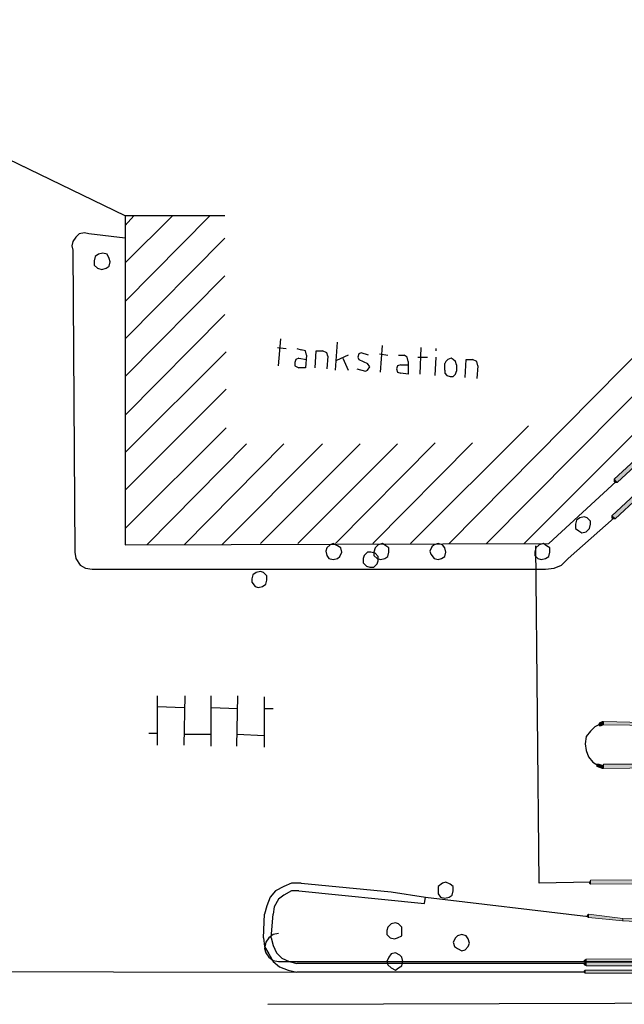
# Model space of a CAD drawing. Header units: millimetres. Extents: x -27 to 2301, y -256 to 766.
# Tile 22 of 97: x 126 to 145, y 84 to 114. Entities that reach past the tile are written whole.
import ezdxf

# ---------------------------------------------------------------- set-up
doc = ezdxf.new("R2010")
doc.units = ezdxf.units.MM
doc.layers.add('SIV-ONDERGROND-ALG', color=251, linetype='Continuous')

msp = doc.modelspace()

# ---------------------------------------------------------------- hatches: boundary and pattern name
h = msp.add_hatch(color=9)
h.dxf.hatch_style = 2
h.paths.add_polyline_path([(129.382, 107.062), (129.382, 106.882)])
at = {"layer": 'SIV-ONDERGROND-ALG'}
h = msp.add_hatch(color=256, dxfattribs=at)
h.dxf.hatch_style = 2
h.paths.add_polyline_path([(144.376, 99.828), (144.408, 99.795), (150.552, 105.489), (150.52, 105.553), (150.488, 105.585), (144.312, 99.892)])
h = msp.add_hatch(color=256, dxfattribs=at)
h.dxf.hatch_style = 2
h.paths.add_polyline_path([(144.312, 98.734), (144.344, 98.702), (145.727, 99.988), (145.695, 100.021), (145.631, 100.085), (144.248, 98.798)])
h = msp.add_hatch(color=256, dxfattribs=at)
h.dxf.hatch_style = 2
h.paths.add_polyline_path([(144.408, 99.795), (144.344, 99.795), (144.312, 99.828), (144.312, 99.892), (144.376, 99.828)])
h = msp.add_hatch(color=256, dxfattribs=at)
h.dxf.hatch_style = 2
h.paths.add_polyline_path([(144.344, 98.702), (144.28, 98.702), (144.248, 98.734), (144.248, 98.798), (144.312, 98.734)])
h = msp.add_hatch(color=256, dxfattribs=at)
h.dxf.hatch_style = 2
h.paths.add_polyline_path([(143.926, 92.494), (143.862, 92.494), (143.862, 92.558), (143.894, 92.59), (143.926, 92.558)])
h = msp.add_hatch(color=256, dxfattribs=at)
h.dxf.hatch_style = 2
h.paths.add_polyline_path([(143.99, 92.558), (143.958, 92.623), (143.894, 92.59), (143.926, 92.558), (143.926, 92.494), (143.99, 92.526)])
h = msp.add_hatch(color=256, dxfattribs=at)
h.dxf.hatch_style = 2
h.paths.add_polyline_path([(143.99, 92.623), (143.958, 92.623), (143.99, 92.558)])
h = msp.add_hatch(color=256, dxfattribs=at)
h.dxf.hatch_style = 2
h.paths.add_polyline_path([(146.37, 92.526), (146.37, 92.558), (143.99, 92.623), (143.99, 92.526), (146.37, 92.494)])
h = msp.add_hatch(color=256, dxfattribs=at)
h.dxf.hatch_style = 2
h.paths.add_polyline_path([(143.797, 91.272), (143.797, 91.336), (143.862, 91.336), (143.829, 91.304)])
h = msp.add_hatch(color=256, dxfattribs=at)
h.dxf.hatch_style = 2
h.paths.add_polyline_path([(143.829, 91.304), (143.797, 91.272), (143.958, 91.207), (143.99, 91.272), (143.99, 91.304), (143.862, 91.336)])
h = msp.add_hatch(color=256, dxfattribs=at)
h.dxf.hatch_style = 2
h.paths.add_polyline_path([(143.958, 91.207), (143.99, 91.207), (143.99, 91.272)])
h = msp.add_hatch(color=256, dxfattribs=at)
h.dxf.hatch_style = 2
h.paths.add_polyline_path([(143.99, 91.272), (143.99, 91.207), (146.37, 91.239), (146.37, 91.336), (143.99, 91.336)])
h = msp.add_hatch(color=256, dxfattribs=at)
h.dxf.hatch_style = 2
h.paths.add_polyline_path([(143.604, 87.733), (143.572, 87.766), (143.572, 87.798), (143.604, 87.862), (143.604, 87.798)])
h = msp.add_hatch(color=256, dxfattribs=at)
h.dxf.hatch_style = 2
h.paths.add_polyline_path([(162.389, 87.894), (162.389, 87.959), (143.604, 87.862), (143.604, 87.733), (162.389, 87.862)])
h = msp.add_hatch(color=256, dxfattribs=at)
h.dxf.hatch_style = 2
h.paths.add_polyline_path([(143.54, 86.736), (143.508, 86.769), (143.508, 86.801), (143.54, 86.833), (143.54, 86.769)])
h = msp.add_hatch(color=256, dxfattribs=at)
h.dxf.hatch_style = 2
h.paths.add_polyline_path([(143.54, 86.769), (143.54, 86.736), (144.569, 86.64), (144.569, 86.704), (143.54, 86.833)])
h = msp.add_hatch(color=256, dxfattribs=at)
h.dxf.hatch_style = 2
h.paths.add_polyline_path([(144.569, 86.672), (144.569, 86.64), (145.727, 86.576), (145.727, 86.672), (144.569, 86.704)])
h = msp.add_hatch(color=256, dxfattribs=at)
h.dxf.hatch_style = 2
h.paths.add_polyline_path([(144.569, 86.64), (144.601, 86.64), (144.569, 86.608)])
h = msp.add_hatch(color=256, dxfattribs=at)
h.dxf.hatch_style = 2
h.paths.add_polyline_path([(143.476, 85.385), (143.411, 85.418), (143.411, 85.45), (143.476, 85.482), (143.476, 85.418)])
h = msp.add_hatch(color=256, dxfattribs=at)
h.dxf.hatch_style = 2
h.paths.add_polyline_path([(143.476, 85.418), (143.476, 85.385), (159.494, 85.418), (159.494, 85.546), (143.476, 85.482)])
h = msp.add_hatch(color=256, dxfattribs=at)
h.dxf.hatch_style = 2
h.paths.add_polyline_path([(143.476, 85.289), (143.411, 85.321), (143.411, 85.353), (143.476, 85.418), (143.476, 85.353)])
h = msp.add_hatch(color=256, dxfattribs=at)
h.dxf.hatch_style = 2
h.paths.add_polyline_path([(143.443, 85.064), (143.411, 85.096), (143.411, 85.128), (143.443, 85.16), (143.443, 85.096)])
h = msp.add_hatch(color=256, dxfattribs=at)
h.dxf.hatch_style = 2
h.paths.add_polyline_path([(143.443, 85.096), (143.443, 85.064), (146.403, 85.064), (146.403, 85.16), (143.443, 85.16)])
h = msp.add_hatch(color=256, dxfattribs=at)
h.dxf.hatch_style = 2
h.paths.add_polyline_path([(143.476, 85.353), (143.476, 85.289), (146.403, 85.289), (146.403, 85.418), (143.476, 85.418)])

# ---------------------------------------------------------------- linework, layer by layer
at = {"layer": 'SIV-ONDERGROND-ALG', "lineweight": 25}
for points in [[(132.636, 107.805), (129.645, 107.805), (117.486, 113.691)], [(144.441, 100.793), (152.128, 108.544)], [(144.505, 102.015), (151.002, 108.544)], [(144.569, 103.237), (149.844, 108.544)], [(129.645, 107.805), (129.645, 97.93), (142.35, 97.962), (144.376, 99.828)], [(129.645, 107.515), (129.902, 107.805)], [(129.645, 106.389), (131.06, 107.805)], [(129.645, 105.231), (132.186, 107.805)], [(129.645, 107.129), (128.551, 107.258), (128.422, 107.29), (128.262, 107.258), (128.165, 107.161), (128.069, 107.033), (128.036, 106.904), (128.069, 106.775), (128.133, 97.705), (128.165, 97.512), (128.294, 97.319), (128.454, 97.222), (128.647, 97.19), (142.253, 97.19), (142.511, 97.222), (142.736, 97.319), (142.929, 97.512), (144.312, 98.734)], [(129.645, 104.106), (132.636, 107.129)], [(129.194, 106.421), (129.162, 106.518), (129.098, 106.647), (128.969, 106.679), (128.84, 106.647), (128.744, 106.582), (128.712, 106.454), (128.712, 106.325), (128.808, 106.228), (128.937, 106.196), (129.066, 106.228), (129.162, 106.293), (129.194, 106.421)], [(129.645, 102.98), (132.636, 106.003)], [(129.645, 101.822), (132.636, 104.845)], [(134.244, 103.301), (134.309, 104.106)], [(134.212, 103.848), (134.469, 103.816)], [(134.791, 103.816), (134.92, 103.784)], [(135.081, 103.623), (135.048, 103.752), (134.92, 103.784)], [(135.949, 103.173), (136.013, 104.009)], [(137.3, 103.108), (137.364, 103.913)], [(138.49, 103.044), (138.522, 103.848)], [(138.972, 103.752), (138.972, 103.816)], [(129.645, 100.696), (132.668, 103.72)], [(134.855, 103.527), (134.759, 103.494), (134.727, 103.398), (134.727, 103.301), (134.855, 103.237)], [(135.081, 103.623), (135.048, 103.237), (134.855, 103.237)], [(134.855, 103.527), (135.081, 103.494)], [(135.338, 103.237), (135.37, 103.752), (135.563, 103.752)], [(135.724, 103.591), (135.692, 103.687), (135.563, 103.752)], [(135.724, 103.591), (135.692, 103.205)], [(136.335, 103.623), (135.981, 103.462)], [(136.174, 103.527), (136.335, 103.173)], [(136.946, 103.623), (136.721, 103.687), (136.657, 103.655), (136.624, 103.559), (136.657, 103.494), (136.914, 103.366)], [(137.268, 103.655), (137.525, 103.623)], [(137.847, 103.623), (138.008, 103.623)], [(138.136, 103.43), (138.104, 103.559), (138.008, 103.623)], [(138.426, 103.559), (138.715, 103.559)], [(138.94, 103.012), (138.972, 103.559)], [(139.584, 103.334), (139.551, 103.43), (139.487, 103.494), (139.423, 103.527), (139.326, 103.494), (139.262, 103.43), (139.23, 103.366)], [(139.841, 102.948), (139.873, 103.494), (140.066, 103.494)], [(140.227, 103.301), (140.195, 103.43), (140.066, 103.494)], [(136.592, 103.205), (136.85, 103.141)], [(136.85, 103.141), (136.914, 103.173), (136.978, 103.269), (136.914, 103.366)], [(137.911, 103.334), (137.815, 103.301), (137.782, 103.205), (137.815, 103.108), (137.911, 103.076)], [(138.136, 103.43), (138.136, 103.044), (137.911, 103.076)], [(137.911, 103.334), (138.136, 103.334)], [(139.23, 103.173), (139.23, 103.366)], [(139.23, 103.173), (139.23, 103.076), (139.294, 103.012), (139.391, 102.98), (139.487, 102.98), (139.551, 103.044), (139.584, 103.141)], [(139.358, 97.962), (144.569, 103.237)], [(139.584, 103.334), (139.584, 103.141)], [(140.227, 103.301), (140.195, 102.915)], [(129.645, 99.57), (132.668, 102.594)], [(140.484, 97.962), (144.505, 102.015)], [(129.645, 98.412), (132.668, 101.436)], [(138.201, 97.962), (141.739, 101.5)], [(130.288, 97.93), (133.279, 100.953)], [(131.414, 97.93), (134.405, 100.953)], [(132.539, 97.93), (135.563, 100.953)], [(133.697, 97.962), (136.689, 100.953)], [(134.823, 97.962), (137.815, 100.953)], [(135.949, 97.962), (138.94, 100.986)], [(137.075, 97.962), (140.066, 100.986)], [(141.61, 97.962), (144.441, 100.793)], [(143.604, 98.541), (143.604, 98.637), (143.508, 98.734), (143.411, 98.766), (143.283, 98.734), (143.186, 98.67), (143.154, 98.541), (143.154, 98.412), (143.25, 98.348), (143.347, 98.284), (143.476, 98.316), (143.572, 98.412), (143.604, 98.541)], [(136.142, 97.705), (136.11, 97.833), (136.013, 97.898), (135.885, 97.962), (135.788, 97.93), (135.692, 97.833), (135.659, 97.737), (135.692, 97.608), (135.756, 97.512), (135.885, 97.48), (136.013, 97.512), (136.078, 97.576), (136.142, 97.705)], [(137.557, 97.705), (137.557, 97.833), (137.461, 97.898), (137.364, 97.962), (137.236, 97.93), (137.139, 97.833), (137.107, 97.705), (137.107, 97.608), (137.203, 97.512), (137.3, 97.48), (137.429, 97.512), (137.525, 97.576), (137.557, 97.705)], [(139.262, 97.705), (139.23, 97.833), (139.165, 97.93), (139.037, 97.962), (138.908, 97.93), (138.844, 97.865), (138.779, 97.737), (138.812, 97.64), (138.908, 97.512), (139.037, 97.48), (139.133, 97.512), (139.23, 97.576), (139.262, 97.705)], [(142.382, 97.705), (142.382, 97.833), (142.285, 97.898), (142.189, 97.962), (142.06, 97.93), (141.964, 97.833), (141.932, 97.705), (141.932, 97.608), (142.028, 97.512), (142.125, 97.48), (142.253, 97.512), (142.35, 97.576), (142.382, 97.705)], [(143.604, 87.798), (142.06, 87.766), (141.964, 97.898)], [(137.236, 97.447), (137.236, 97.576), (137.139, 97.672), (137.01, 97.705), (136.914, 97.705), (136.817, 97.608), (136.785, 97.512), (136.785, 97.383), (136.882, 97.287), (136.978, 97.254), (137.107, 97.254), (137.203, 97.351), (137.236, 97.447)], [(133.89, 96.868), (133.89, 96.997), (133.794, 97.094), (133.697, 97.126), (133.569, 97.094), (133.472, 97.029), (133.44, 96.901), (133.44, 96.804), (133.537, 96.675), (133.633, 96.643), (133.762, 96.675), (133.858, 96.74), (133.89, 96.868)], [(130.61, 91.915), (130.61, 93.395)], [(131.414, 91.915), (131.446, 93.395)], [(132.218, 91.883), (132.218, 93.395)], [(132.99, 91.883), (133.022, 93.395)], [(133.826, 91.851), (133.826, 93.362)], [(130.61, 93.073), (131.414, 93.041)], [(132.218, 93.041), (133.022, 93.009)], [(133.826, 93.009), (134.083, 93.009)], [(143.926, 92.558), (143.733, 92.462), (143.604, 92.333), (143.476, 92.172), (143.443, 91.947), (143.476, 91.754), (143.54, 91.561), (143.669, 91.4), (143.829, 91.304)], [(130.352, 92.269), (130.61, 92.269)], [(131.414, 92.237), (132.218, 92.237)], [(132.99, 92.237), (133.826, 92.204)], [(139.487, 87.54), (139.487, 87.669), (139.391, 87.733), (139.262, 87.798), (139.165, 87.766), (139.037, 87.669), (139.037, 87.54), (139.037, 87.444), (139.101, 87.348), (139.23, 87.315), (139.358, 87.348), (139.455, 87.412), (139.487, 87.54)], [(134.92, 87.766), (134.63, 87.766), (134.405, 87.669), (134.148, 87.54), (133.987, 87.348), (133.89, 87.09), (133.826, 86.833)], [(134.855, 87.54), (134.63, 87.54), (134.405, 87.412), (134.244, 87.283), (134.116, 87.058), (134.083, 86.833)], [(134.855, 87.54), (138.619, 87.155), (138.651, 87.348)], [(134.92, 87.766), (137.622, 87.508), (138.651, 87.348)], [(138.651, 87.348), (143.54, 86.769)], [(133.794, 86.125), (133.826, 86.833)], [(134.019, 86.125), (134.083, 86.833)], [(137.943, 86.318), (137.943, 86.447), (137.847, 86.543), (137.75, 86.576), (137.622, 86.543), (137.525, 86.447), (137.493, 86.35), (137.493, 86.222), (137.589, 86.125), (137.718, 86.093), (137.815, 86.125), (137.943, 86.19), (137.943, 86.318)], [(133.794, 86.125), (133.826, 85.868), (133.955, 85.643), (134.083, 85.418), (134.276, 85.257), (134.534, 85.16), (134.791, 85.096)], [(134.244, 86.254), (134.083, 86.222), (133.955, 86.125), (133.858, 85.997), (133.826, 85.804), (133.858, 85.675), (133.955, 85.546), (134.083, 85.45), (134.244, 85.418), (143.476, 85.418)], [(134.019, 86.125), (134.083, 85.9), (134.18, 85.675), (134.341, 85.514), (134.566, 85.418), (134.791, 85.353)], [(139.97, 85.964), (139.937, 86.093), (139.873, 86.19), (139.744, 86.222), (139.616, 86.19), (139.551, 86.125), (139.487, 85.997), (139.519, 85.868), (139.616, 85.804), (139.744, 85.739), (139.841, 85.771), (139.937, 85.868), (139.97, 85.964)], [(109.895, 85.225), (112.919, 85.997), (114.463, 85.16), (118.29, 85.128), (134.791, 85.096)], [(137.975, 85.418), (137.943, 85.546), (137.879, 85.611), (137.75, 85.675), (137.622, 85.643), (137.557, 85.546), (137.493, 85.418), (137.525, 85.321), (137.622, 85.225), (137.75, 85.16), (137.847, 85.225), (137.943, 85.289), (137.975, 85.418)], [(143.443, 85.353), (134.791, 85.353)], [(143.443, 85.096), (134.791, 85.096)], [(133.923, 84.131), (210.25, 84.356)]]:
    msp.add_lwpolyline(points, dxfattribs=at)
at = {"layer": 'SIV-ONDERGROND-ALG', "lineweight": 5}
for points in [[(144.376, 99.828), (144.408, 99.795), (150.552, 105.489), (150.52, 105.553), (150.488, 105.585), (144.312, 99.892), (144.376, 99.828)], [(144.312, 98.734), (144.344, 98.702), (145.727, 99.988), (145.695, 100.021), (145.631, 100.085), (144.248, 98.798), (144.312, 98.734)], [(144.408, 99.795), (144.344, 99.795), (144.312, 99.828), (144.312, 99.892)], [(144.344, 98.702), (144.28, 98.702), (144.248, 98.734), (144.248, 98.798)], [(143.926, 92.494), (143.862, 92.494), (143.862, 92.558), (143.894, 92.59)], [(143.99, 92.558), (143.958, 92.623), (143.894, 92.59), (143.926, 92.558), (143.926, 92.494), (143.99, 92.526), (143.99, 92.558)], [(143.99, 92.623), (143.958, 92.623)], [(146.37, 92.526), (146.37, 92.558), (143.99, 92.623), (143.99, 92.526), (146.37, 92.494), (146.37, 92.526)], [(143.797, 91.272), (143.797, 91.272), (143.797, 91.336), (143.862, 91.336)], [(143.829, 91.304), (143.797, 91.272), (143.958, 91.207), (143.99, 91.272), (143.99, 91.304), (143.862, 91.336), (143.829, 91.304)], [(143.958, 91.207), (143.99, 91.207)], [(143.99, 91.272), (143.99, 91.207), (146.37, 91.239), (146.37, 91.336), (143.99, 91.336), (143.99, 91.272)], [(143.604, 87.733), (143.572, 87.766), (143.572, 87.798), (143.604, 87.862)], [(162.389, 87.894), (162.389, 87.959), (143.604, 87.862), (143.604, 87.733), (162.389, 87.862), (162.389, 87.894)], [(143.54, 86.736), (143.508, 86.769), (143.508, 86.801), (143.54, 86.833)], [(143.54, 86.769), (143.54, 86.736), (144.569, 86.64), (144.569, 86.704), (143.54, 86.833), (143.54, 86.769)], [(144.569, 86.672), (144.569, 86.64), (145.727, 86.576), (145.727, 86.672), (144.569, 86.704), (144.569, 86.672)], [(143.476, 85.385), (143.411, 85.418), (143.411, 85.45), (143.476, 85.482)], [(143.476, 85.418), (143.476, 85.385), (159.494, 85.418), (159.494, 85.546), (143.476, 85.482), (143.476, 85.418)], [(143.476, 85.289), (143.411, 85.321), (143.411, 85.353), (143.476, 85.418)], [(143.443, 85.064), (143.411, 85.096), (143.411, 85.128), (143.443, 85.16)], [(143.443, 85.096), (143.443, 85.064), (146.403, 85.064), (146.403, 85.16), (143.443, 85.16), (143.443, 85.096)], [(143.476, 85.353), (143.476, 85.289), (146.403, 85.289), (146.403, 85.418), (143.476, 85.418), (143.476, 85.353)]]:
    msp.add_lwpolyline(points, dxfattribs=at)

doc.saveas('drawing.dxf')
